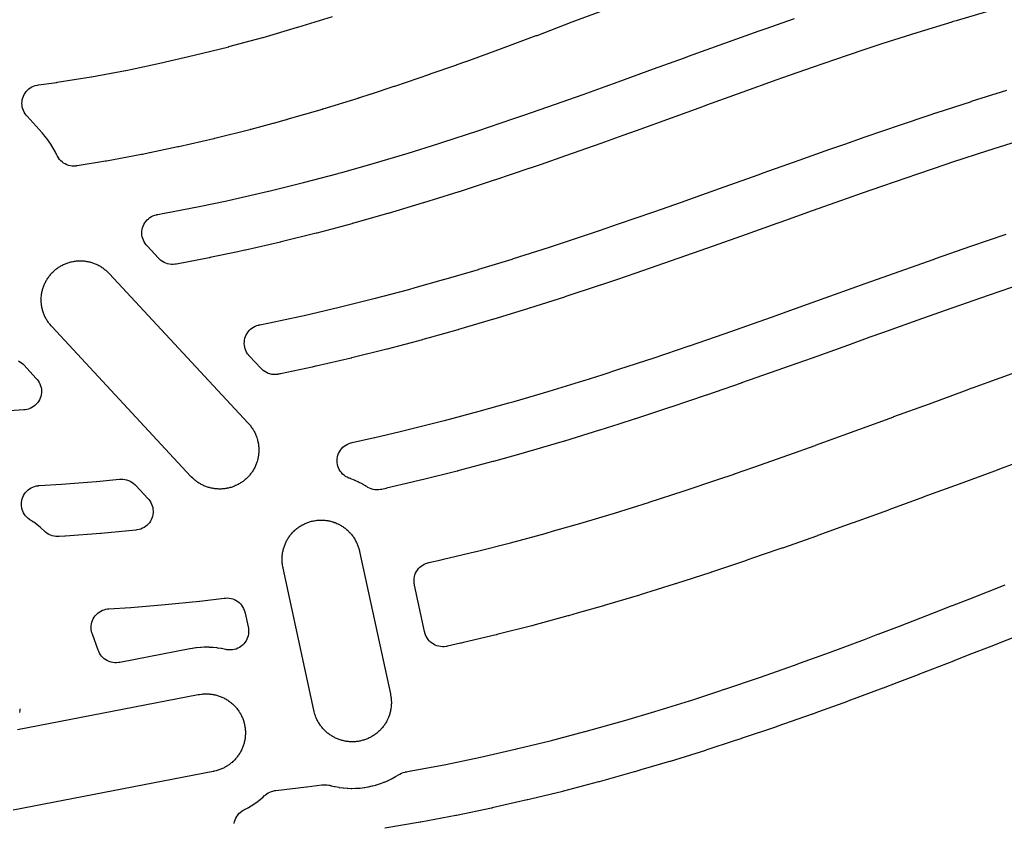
# Model space of a CAD drawing. Header units: metres. Extents: x -22 to 22, y 1.9 to 79.7.
# Tile 15 of 35: x -6.8 to -1.5, y 39.7 to 44. Entities that reach past the tile are written whole.
import ezdxf

# ---------------------------------------------------------------- set-up
doc = ezdxf.new("R2010")
doc.units = ezdxf.units.M

msp = doc.modelspace()

# ---------------------------------------------------------------- linework, layer by layer
at = {"layer": 'MARKING'}
for points in [[(-3.6068, 44.0302), (-3.7954, 43.9593), (-3.9843, 43.8875), (-3.9844, 43.8874), (-3.9859, 43.8869), (-3.9862, 43.8868), (-3.9877, 43.8862), (-3.9881, 43.8861), (-4.1755, 43.817), (-4.1757, 43.817), (-4.3652, 43.7477), (-4.3654, 43.7476), (-4.3663, 43.7473), (-4.3666, 43.7472), (-4.412, 43.7309), (-4.4124, 43.7307), (-4.4139, 43.7302), (-4.4144, 43.73), (-4.5573, 43.6801), (-4.5576, 43.68), (-4.5589, 43.6796), (-4.5593, 43.6794), (-4.748, 43.6151), (-4.7484, 43.615), (-4.75, 43.6145), (-4.7505, 43.6143), (-4.8719, 43.5742), (-4.8723, 43.5741), (-4.8739, 43.5736), (-4.8743, 43.5734), (-4.941, 43.552), (-4.9415, 43.5519), (-4.9435, 43.5513), (-4.9441, 43.5511), (-5.1326, 43.4931), (-5.1332, 43.4929), (-5.1355, 43.4922), (-5.1362, 43.492), (-5.3246, 43.4368), (-5.3253, 43.4366), (-5.3278, 43.4359), (-5.3286, 43.4357), (-5.399, 43.4162), (-5.3994, 43.4161), (-5.4008, 43.4157), (-5.4012, 43.4156), (-5.5188, 43.3841), (-5.5195, 43.3839), (-5.5224, 43.3831), (-5.5232, 43.3829), (-5.7115, 43.3358), (-5.7123, 43.3356), (-5.7154, 43.3348), (-5.7164, 43.3346), (-5.9046, 43.291), (-5.9054, 43.2908), (-5.9088, 43.2901), (-5.9098, 43.2899), (-6.0604, 43.258), (-6.0607, 43.258), (-6.0618, 43.2578), (-6.0622, 43.2577), (-6.0994, 43.2501), (-6.1003, 43.2499), (-6.1038, 43.2492), (-6.1049, 43.249), (-6.2931, 43.2143), (-6.2937, 43.2142), (-6.2942, 43.2142), (-6.2947, 43.2141), (-6.298, 43.2135), (-6.2985, 43.2134), (-6.299, 43.2133), (-6.2995, 43.2132), (-6.4504, 43.1888), (-6.4553, 43.1881), (-6.4577, 43.1878), (-6.4675, 43.1872), (-6.4774, 43.1876), (-6.4873, 43.1889), (-6.4969, 43.1913), (-6.5062, 43.1945), (-6.5152, 43.1987), (-6.5238, 43.2037), (-6.5318, 43.2096), (-6.5391, 43.2162), (-6.5458, 43.2235), (-6.5517, 43.2314), (-6.5569, 43.2399), (-6.558, 43.242), (-6.5602, 43.2464), (-6.5676, 43.2619), (-6.5681, 43.263), (-6.5687, 43.2641), (-6.5692, 43.2652), (-6.5772, 43.2801), (-6.5778, 43.2812), (-6.5784, 43.2823), (-6.5791, 43.2833), (-6.5898, 43.3012), (-6.5905, 43.3023), (-6.5911, 43.3033), (-6.5918, 43.3043), (-6.6012, 43.3184), (-6.6019, 43.3194), (-6.6026, 43.3204), (-6.6033, 43.3214), (-6.6158, 43.3381), (-6.6165, 43.3391), (-6.6173, 43.3401), (-6.6181, 43.341), (-6.6294, 43.3548), (-6.6298, 43.3553), (-6.6302, 43.3557), (-6.6306, 43.3562), (-6.6374, 43.3641), (-6.6378, 43.3645), (-6.6382, 43.365), (-6.6386, 43.3655), (-6.7198, 43.4548), (-6.723, 43.4585), (-6.7245, 43.4602), (-6.7303, 43.4681), (-6.7354, 43.4766), (-6.7396, 43.4855), (-6.7429, 43.4948), (-6.7453, 43.5044), (-6.7468, 43.5141), (-6.7472, 43.524), (-6.7467, 43.5338), (-6.7453, 43.5436), (-6.7428, 43.5531), (-6.7395, 43.5624), (-6.7352, 43.5713), (-6.7301, 43.5797), (-6.7242, 43.5876), (-6.7175, 43.5949), (-6.7102, 43.6014), (-6.7022, 43.6073), (-6.6938, 43.6123), (-6.6848, 43.6164), (-6.6755, 43.6197), (-6.6659, 43.622), (-6.6637, 43.6224), (-6.6588, 43.6232), (-6.5598, 43.637), (-6.5593, 43.6371), (-6.5587, 43.6372), (-6.5582, 43.6373), (-6.3756, 43.6669), (-6.3751, 43.667), (-6.3745, 43.6671), (-6.374, 43.6672), (-6.1912, 43.7008), (-6.1902, 43.701), (-6.1557, 43.7081), (-6.0078, 43.7393), (-6.0069, 43.7395), (-5.8228, 43.7821), (-5.822, 43.7823), (-5.6375, 43.8285), (-5.6367, 43.8287), (-5.522, 43.8594), (-5.4536, 43.8784), (-5.4529, 43.8786), (-5.2675, 43.9329), (-5.2669, 43.9331), (-5.0811, 43.9902)], [(-1.5693, 44.0156), (-1.7335, 43.9676), (-1.7559, 43.961), (-1.7564, 43.9609), (-1.9433, 43.9035), (-1.9439, 43.9033), (-2.131, 43.8433), (-2.1315, 43.8431), (-2.218, 43.8144), (-2.3183, 43.7809), (-2.5064, 43.7164), (-2.6654, 43.6604), (-2.695, 43.65), (-2.8835, 43.5827), (-3.0724, 43.5142), (-3.0939, 43.5063), (-3.0942, 43.5062), (-3.2618, 43.4455), (-3.4509, 43.3769), (-3.451, 43.3768), (-3.5211, 43.3515), (-3.5214, 43.3514), (-3.6404, 43.3088), (-3.6407, 43.3087), (-3.8298, 43.2418), (-3.8303, 43.2416), (-3.9605, 43.1962), (-3.9609, 43.1961), (-4.0199, 43.1758), (-4.0206, 43.1756), (-4.2102, 43.1118), (-4.2106, 43.1117), (-4.2113, 43.1114), (-4.2118, 43.1113), (-4.4005, 43.0496), (-4.4009, 43.0495), (-4.4016, 43.0493), (-4.4022, 43.0491), (-4.4302, 43.0402), (-4.4306, 43.0401), (-4.5913, 42.9901), (-4.5918, 42.9899), (-4.5928, 42.9896), (-4.5935, 42.9894), (-4.782, 42.9331), (-4.7825, 42.933), (-4.7836, 42.9327), (-4.7844, 42.9324), (-4.9538, 42.8843), (-4.9542, 42.8842), (-4.9734, 42.8788), (-4.9739, 42.8787), (-4.9751, 42.8784), (-4.9758, 42.8782), (-5.1642, 42.8281), (-5.1648, 42.828), (-5.1662, 42.8276), (-5.1671, 42.8274), (-5.3554, 42.7805), (-5.3561, 42.7804), (-5.3576, 42.78), (-5.3585, 42.7798), (-5.5468, 42.7363), (-5.5475, 42.7361), (-5.5489, 42.7358), (-5.5499, 42.7356), (-5.5885, 42.7273), (-5.5889, 42.7272), (-5.7386, 42.6957), (-5.7393, 42.6956), (-5.7409, 42.6953), (-5.7419, 42.6951), (-5.9176, 42.6614), (-5.9226, 42.6605), (-5.925, 42.6602), (-5.9351, 42.6593), (-5.9452, 42.6594), (-5.9553, 42.6606), (-5.9651, 42.6627), (-5.9748, 42.6659), (-5.984, 42.67), (-5.9928, 42.675), (-6.001, 42.6809), (-6.0086, 42.6875), (-6.0104, 42.6893), (-6.0139, 42.6929), (-6.0753, 42.759), (-6.0786, 42.7627), (-6.08, 42.7644), (-6.0859, 42.7722), (-6.0911, 42.7805), (-6.0954, 42.7892), (-6.0988, 42.7984), (-6.1013, 42.8078), (-6.1029, 42.8175), (-6.1035, 42.8272), (-6.1032, 42.837), (-6.1019, 42.8466), (-6.0997, 42.8561), (-6.0966, 42.8654), (-6.0926, 42.8743), (-6.0877, 42.8828), (-6.082, 42.8907), (-6.0756, 42.8981), (-6.0685, 42.9048), (-6.0608, 42.9108), (-6.0526, 42.9159), (-6.0438, 42.9203), (-6.0347, 42.9238), (-6.0253, 42.9264), (-6.0231, 42.9269), (-6.0183, 42.9278), (-5.9832, 42.9339), (-5.9823, 42.9341), (-5.7966, 42.9697), (-5.7957, 42.9698), (-5.6476, 43.001), (-5.6102, 43.009), (-5.6094, 43.0092), (-5.4233, 43.0522), (-5.4225, 43.0524), (-5.2364, 43.0987), (-5.2356, 43.0989), (-5.0491, 43.1484), (-5.0485, 43.1486), (-5.0308, 43.1535), (-4.8623, 43.2014), (-4.8617, 43.2016), (-4.6748, 43.2573), (-4.6742, 43.2575), (-4.5152, 43.307), (-4.4881, 43.3156), (-4.3001, 43.377), (-4.1118, 43.4403), (-4.0531, 43.4605), (-3.9238, 43.5055), (-3.7351, 43.5723), (-3.6168, 43.6146), (-3.5465, 43.64), (-3.3574, 43.7087), (-3.1903, 43.7692), (-3.1687, 43.7771), (-3.1685, 43.7772), (-2.9796, 43.8457), (-2.9791, 43.8458), (-2.7898, 43.9135), (-2.7893, 43.9136), (-2.7584, 43.9245), (-2.6, 43.9803)], [(-1.3761, 43.328), (-1.564, 43.2688), (-1.7522, 43.2076), (-1.788, 43.1956), (-1.9401, 43.1444), (-2.1286, 43.0797), (-2.2381, 43.0415), (-2.3172, 43.0138), (-2.5061, 42.9468), (-2.6738, 42.887), (-2.6951, 42.8794), (-2.8841, 42.8119), (-2.8843, 42.8118), (-3.0734, 42.7446), (-3.0736, 42.7446), (-3.109, 42.7321), (-3.2626, 42.678), (-3.2631, 42.6778), (-3.4524, 42.6123), (-3.4529, 42.6121), (-3.5567, 42.5769), (-3.6426, 42.5477), (-3.6429, 42.5476), (-3.6436, 42.5474), (-3.644, 42.5473), (-3.8327, 42.485), (-3.833, 42.4849), (-3.8339, 42.4846), (-3.8345, 42.4844), (-4.0232, 42.4242), (-4.0235, 42.4241), (-4.0243, 42.4238), (-4.0248, 42.4237), (-4.0333, 42.421), (-4.0335, 42.421), (-4.2135, 42.3655), (-4.214, 42.3654), (-4.215, 42.365), (-4.2157, 42.3648), (-4.4042, 42.3093), (-4.4048, 42.3092), (-4.4059, 42.3089), (-4.4066, 42.3086), (-4.5616, 42.2652), (-4.5617, 42.2652), (-4.5953, 42.2558), (-4.5958, 42.2557), (-4.5969, 42.2554), (-4.5976, 42.2552), (-4.786, 42.2052), (-4.7866, 42.205), (-4.788, 42.2047), (-4.7888, 42.2044), (-4.9772, 42.1575), (-4.9778, 42.1574), (-4.9792, 42.157), (-4.9802, 42.1568), (-5.1685, 42.1131), (-5.1691, 42.113), (-5.1704, 42.1127), (-5.1713, 42.1125), (-5.1901, 42.1084), (-5.3597, 42.0719), (-5.3604, 42.0717), (-5.3619, 42.0714), (-5.3629, 42.0712), (-5.3679, 42.0702), (-5.3729, 42.0694), (-5.3753, 42.069), (-5.3855, 42.0681), (-5.3956, 42.0682), (-5.4057, 42.0693), (-5.4157, 42.0714), (-5.4254, 42.0745), (-5.4347, 42.0786), (-5.4435, 42.0837), (-5.4518, 42.0896), (-5.4594, 42.0963), (-5.4612, 42.098), (-5.4648, 42.1016), (-5.5254, 42.1669), (-5.5286, 42.1705), (-5.53, 42.1722), (-5.5359, 42.1799), (-5.541, 42.1881), (-5.5452, 42.1968), (-5.5487, 42.2058), (-5.5512, 42.2151), (-5.5528, 42.2246), (-5.5535, 42.2342), (-5.5533, 42.2439), (-5.5521, 42.2535), (-5.5501, 42.2629), (-5.5471, 42.2721), (-5.5432, 42.2809), (-5.5385, 42.2894), (-5.5331, 42.2973), (-5.5269, 42.3047), (-5.52, 42.3114), (-5.5124, 42.3175), (-5.5044, 42.3228), (-5.4958, 42.3273), (-5.4869, 42.3309), (-5.4777, 42.3337), (-5.4755, 42.3343), (-5.4708, 42.3353), (-5.419, 42.3455), (-5.4182, 42.3457), (-5.2493, 42.3821), (-5.2321, 42.3858), (-5.2314, 42.386), (-5.0451, 42.4292), (-5.0443, 42.4294), (-4.8581, 42.4757), (-4.8574, 42.4759), (-4.6708, 42.5255), (-4.6702, 42.5256), (-4.6373, 42.5348), (-4.4836, 42.5779), (-4.4829, 42.5781), (-4.2961, 42.633), (-4.2955, 42.6332), (-4.1162, 42.6885), (-4.1089, 42.6907), (-3.9206, 42.7508), (-3.9202, 42.751), (-3.733, 42.8128), (-3.6467, 42.842), (-3.5447, 42.8766), (-3.3563, 42.9419), (-3.202, 42.9962), (-3.1674, 43.0084), (-2.9786, 43.0755), (-2.7894, 43.1431), (-2.7682, 43.1507), (-2.7681, 43.1507), (-2.6003, 43.2105), (-2.6001, 43.2105), (-2.4111, 43.2775), (-2.4108, 43.2776), (-2.3311, 43.3056), (-2.3309, 43.3057), (-2.2215, 43.3439), (-2.221, 43.344), (-2.0318, 43.409), (-2.0312, 43.4092), (-1.8777, 43.4609), (-1.8774, 43.461), (-1.8413, 43.473), (-1.841, 43.4731), (-1.8403, 43.4733), (-1.8399, 43.4735), (-1.6512, 43.5348), (-1.6509, 43.535), (-1.6501, 43.5352), (-1.6496, 43.5354), (-1.4609, 43.5948)], [(-1.3728, 42.5569), (-1.5615, 42.4922), (-1.7502, 42.4267), (-1.7613, 42.4228), (-1.9388, 42.3597), (-2.1279, 42.2924), (-2.1955, 42.2683), (-2.3164, 42.2248), (-2.3166, 42.2247), (-2.5057, 42.157), (-2.506, 42.1569), (-2.6287, 42.1135), (-2.6947, 42.0899), (-2.6952, 42.0897), (-2.8845, 42.023), (-2.8848, 42.0229), (-2.8855, 42.0227), (-2.8859, 42.0226), (-3.0726, 41.9583), (-3.0741, 41.9578), (-3.0746, 41.9576), (-3.2641, 41.8932), (-3.2645, 41.893), (-3.2654, 41.8927), (-3.266, 41.8926), (-3.4546, 41.8306), (-3.455, 41.8304), (-3.4558, 41.8302), (-3.4563, 41.83), (-3.5426, 41.8025), (-3.6447, 41.7699), (-3.6451, 41.7697), (-3.6461, 41.7694), (-3.6467, 41.7692), (-3.8352, 41.7112), (-3.8357, 41.711), (-3.8369, 41.7107), (-3.8376, 41.7104), (-4.0262, 41.6551), (-4.0267, 41.655), (-4.0277, 41.6547), (-4.0283, 41.6545), (-4.0572, 41.6464), (-4.2165, 41.6014), (-4.2171, 41.6013), (-4.2184, 41.6009), (-4.2192, 41.6007), (-4.4076, 41.5505), (-4.4082, 41.5503), (-4.4096, 41.5499), (-4.4105, 41.5497), (-4.5989, 41.5026), (-4.5995, 41.5025), (-4.6007, 41.5022), (-4.6015, 41.502), (-4.6519, 41.4902), (-4.7897, 41.4576), (-4.7903, 41.4575), (-4.7918, 41.4571), (-4.7927, 41.4569), (-4.8161, 41.4518), (-4.821, 41.4508), (-4.8234, 41.4504), (-4.8331, 41.4493), (-4.843, 41.4491), (-4.8528, 41.4499), (-4.8625, 41.4516), (-4.872, 41.4543), (-4.8811, 41.4579), (-4.8899, 41.4624), (-4.892, 41.4636), (-4.8962, 41.4662), (-4.9007, 41.4691), (-4.9018, 41.4698), (-4.9028, 41.4704), (-4.9039, 41.471), (-4.9185, 41.4795), (-4.9196, 41.4801), (-4.9207, 41.4807), (-4.9218, 41.4813), (-4.9403, 41.4908), (-4.9414, 41.4913), (-4.9425, 41.4919), (-4.9436, 41.4924), (-4.9591, 41.4994), (-4.9602, 41.4999), (-4.9613, 41.5003), (-4.9625, 41.5008), (-4.9818, 41.5085), (-4.983, 41.5089), (-4.9841, 41.5093), (-4.9853, 41.5097), (-4.9858, 41.5099), (-4.9905, 41.5116), (-4.9924, 41.5124), (-5.0015, 41.5165), (-5.0102, 41.5215), (-5.0183, 41.5274), (-5.0257, 41.534), (-5.0325, 41.5414), (-5.0385, 41.5494), (-5.0437, 41.5579), (-5.048, 41.5669), (-5.0513, 41.5764), (-5.0537, 41.586), (-5.0552, 41.5959), (-5.0556, 41.6059), (-5.0551, 41.6159), (-5.0535, 41.6258), (-5.051, 41.6354), (-5.0475, 41.6448), (-5.0431, 41.6538), (-5.0379, 41.6623), (-5.0318, 41.6702), (-5.0249, 41.6775), (-5.0174, 41.684), (-5.0092, 41.6898), (-5.0005, 41.6947), (-4.9914, 41.6987), (-4.9819, 41.7019), (-4.9799, 41.7024), (-4.975, 41.7036), (-4.8544, 41.7301), (-4.8536, 41.7302), (-4.7165, 41.7626), (-4.7163, 41.7627), (-4.667, 41.7742), (-4.6663, 41.7744), (-4.48, 41.8209), (-4.4793, 41.8211), (-4.2929, 41.8708), (-4.2922, 41.871), (-4.1335, 41.9158), (-4.1334, 41.9159), (-4.1052, 41.9238), (-4.1047, 41.9239), (-3.9179, 41.9787), (-3.9172, 41.9789), (-3.7303, 42.0365), (-3.7297, 42.0366), (-3.6283, 42.0691), (-3.6281, 42.0692), (-3.5427, 42.0963), (-3.3544, 42.1582), (-3.354, 42.1584), (-3.1664, 42.2221), (-3.1645, 42.2228), (-3.1644, 42.2229), (-2.9781, 42.2869), (-2.7895, 42.3534), (-2.7233, 42.377), (-2.723, 42.3771), (-2.6004, 42.4205), (-2.4115, 42.4881), (-2.2909, 42.5316), (-2.2905, 42.5317), (-2.2219, 42.5562), (-2.0328, 42.6235), (-1.8556, 42.6865), (-1.8552, 42.6866), (-1.8433, 42.6908), (-1.843, 42.6909), (-1.6538, 42.7566), (-1.6534, 42.7567), (-1.4643, 42.8215)], [(-6.7662, 42.1421), (-6.7577, 42.1372), (-6.7497, 42.1314), (-6.7423, 42.1248), (-6.7405, 42.1232), (-6.7371, 42.1196), (-6.6704, 42.0478), (-6.6671, 42.0441), (-6.6657, 42.0424), (-6.6598, 42.0346), (-6.6546, 42.0263), (-6.6503, 42.0175), (-6.6469, 42.0084), (-6.6444, 41.9989), (-6.6428, 41.9892), (-6.6422, 41.9795), (-6.6426, 41.9697), (-6.6438, 41.96), (-6.6461, 41.9505), (-6.6492, 41.9412), (-6.6533, 41.9323), (-6.6582, 41.9238), (-6.6639, 41.9159), (-6.6703, 41.9085), (-6.6775, 41.9018), (-6.6852, 41.8959), (-6.6935, 41.8907), (-6.7023, 41.8863), (-6.7115, 41.8829), (-6.7209, 41.8803), (-6.7306, 41.8787), (-6.7328, 41.8785), (-6.7376, 41.878), (-6.8926, 41.8675)], [(-1.3401, 41.6184), (-1.4865, 41.5654), (-1.5277, 41.5502), (-1.7165, 41.4803), (-1.7169, 41.4802), (-1.9067, 41.4108), (-1.9076, 41.4105), (-2.0947, 41.3412), (-2.095, 41.3411), (-2.0962, 41.3407), (-2.0966, 41.3405), (-2.2854, 41.2721), (-2.2857, 41.272), (-2.2866, 41.2717), (-2.2868, 41.2716), (-2.3323, 41.2554), (-2.4744, 41.2039), (-2.4748, 41.2038), (-2.4763, 41.2033), (-2.4767, 41.2031), (-2.6654, 41.1366), (-2.6658, 41.1365), (-2.6674, 41.136), (-2.6678, 41.1358), (-2.7734, 41.0997), (-2.8554, 41.0712), (-2.8558, 41.071), (-2.8576, 41.0704), (-2.8581, 41.0703), (-3.0466, 41.0069), (-3.0471, 41.0067), (-3.0494, 41.0059), (-3.0501, 41.0057), (-3.2387, 40.945), (-3.2392, 40.9449), (-3.2409, 40.9443), (-3.2414, 40.9442), (-3.2455, 40.9429), (-3.4289, 40.8851), (-3.4295, 40.8849), (-3.4321, 40.8841), (-3.4329, 40.8838), (-3.6213, 40.8275), (-3.622, 40.8273), (-3.6245, 40.8266), (-3.6253, 40.8264), (-3.7664, 40.7865), (-3.8129, 40.7731), (-3.8135, 40.7729), (-3.8158, 40.7723), (-3.8165, 40.7721), (-4.0049, 40.7208), (-4.0056, 40.7206), (-4.0086, 40.7198), (-4.0095, 40.7195), (-4.1978, 40.6716), (-4.1985, 40.6715), (-4.2015, 40.6707), (-4.2024, 40.6705), (-4.3773, 40.6292), (-4.39, 40.6261), (-4.3906, 40.626), (-4.3932, 40.6254), (-4.394, 40.6252), (-4.4635, 40.6096), (-4.4683, 40.6086), (-4.4707, 40.6082), (-4.4804, 40.607), (-4.4903, 40.6068), (-4.5001, 40.6075), (-4.5099, 40.6092), (-4.5194, 40.6119), (-4.5285, 40.6155), (-4.5373, 40.6199), (-4.5456, 40.6252), (-4.5534, 40.6313), (-4.5605, 40.6382), (-4.5669, 40.6457), (-4.5725, 40.6538), (-4.5774, 40.6624), (-4.5813, 40.6714), (-4.5843, 40.6808), (-4.5849, 40.6831), (-4.5861, 40.6879), (-4.64, 40.9372), (-4.6409, 40.942), (-4.6413, 40.9443), (-4.6425, 40.954), (-4.6426, 40.9638), (-4.6418, 40.9735), (-4.6401, 40.9831), (-4.6375, 40.9925), (-4.6339, 41.0016), (-4.6295, 41.0103), (-4.6242, 41.0185), (-4.6182, 41.0262), (-4.6114, 41.0333), (-4.604, 41.0396), (-4.596, 41.0452), (-4.5875, 41.05), (-4.5786, 41.054), (-4.5693, 41.057), (-4.5671, 41.0577), (-4.5623, 41.0588), (-4.4971, 41.0735), (-4.4963, 41.0737), (-4.485, 41.0764), (-4.4847, 41.0765), (-4.3107, 41.1176), (-4.3099, 41.1178), (-4.1254, 41.1647), (-4.1246, 41.1649), (-3.9396, 41.2153), (-3.9389, 41.2155), (-3.8937, 41.2285), (-3.8933, 41.2286), (-3.7527, 41.2684), (-3.752, 41.2686), (-3.5669, 41.3239), (-3.5662, 41.3241), (-3.3842, 41.3815), (-3.3838, 41.3816), (-3.3799, 41.3828), (-3.1929, 41.443), (-3.1923, 41.4432), (-3.0062, 41.5058), (-3.0057, 41.5059), (-2.9245, 41.5342), (-2.9243, 41.5342), (-2.9235, 41.5345), (-2.9232, 41.5346), (-2.8186, 41.5704), (-2.6314, 41.6363), (-2.4892, 41.6879), (-2.4889, 41.6879), (-2.488, 41.6883), (-2.4878, 41.6884), (-2.4423, 41.7046), (-2.2546, 41.7725), (-2.067, 41.842), (-2.0666, 41.8421), (-1.8764, 41.9117), (-1.6874, 41.9816), (-1.6464, 41.9967), (-1.6461, 41.9968), (-1.6449, 41.9973), (-1.6446, 41.9974), (-1.4967, 42.0509), (-1.3078, 42.1194)], [(-5.6086, 39.6584), (-5.6065, 39.668), (-5.6034, 39.6775), (-5.5994, 39.6865), (-5.5945, 39.6952), (-5.5888, 39.7033), (-5.5823, 39.7108), (-5.5751, 39.7176), (-5.5673, 39.7237), (-5.5589, 39.7289), (-5.5572, 39.7299), (-5.5538, 39.7317), (-5.5521, 39.7326), (-5.5337, 39.7423), (-5.5326, 39.7429), (-5.5315, 39.7435), (-5.5305, 39.7441), (-5.5159, 39.7527), (-5.5148, 39.7533), (-5.5138, 39.754), (-5.5128, 39.7547), (-5.4954, 39.7661), (-5.4944, 39.7668), (-5.4933, 39.7675), (-5.4924, 39.7682), (-5.4787, 39.7783), (-5.4777, 39.779), (-5.4767, 39.7797), (-5.4758, 39.7805), (-5.4596, 39.7936), (-5.4587, 39.7944), (-5.4577, 39.7952), (-5.4568, 39.796), (-5.4444, 39.8072), (-5.4431, 39.8083), (-5.44, 39.811), (-5.4328, 39.8167), (-5.425, 39.8217), (-5.4169, 39.826), (-5.4084, 39.8295), (-5.3996, 39.8322), (-5.3906, 39.8341), (-5.3884, 39.8344), (-5.3839, 39.8351), (-5.2191, 39.8542), (-5.2182, 39.8543), (-5.1381, 39.8651), (-5.133, 39.8657), (-5.1304, 39.8659), (-5.1201, 39.8662), (-5.1099, 39.8655), (-5.0997, 39.8637), (-5.0972, 39.8631), (-5.0922, 39.8618), (-5.0902, 39.8612), (-5.089, 39.8609), (-5.0878, 39.8606), (-5.0866, 39.8603), (-5.0701, 39.8565), (-5.0689, 39.8562), (-5.0677, 39.856), (-5.0665, 39.8557), (-5.046, 39.852), (-5.0448, 39.8518), (-5.0436, 39.8516), (-5.0424, 39.8514), (-5.0256, 39.8492), (-5.0244, 39.8491), (-5.0231, 39.849), (-5.0219, 39.8488), (-5.0011, 39.8471), (-4.9999, 39.8471), (-4.9987, 39.847), (-4.9975, 39.8469), (-4.9805, 39.8464), (-4.9793, 39.8464), (-4.9781, 39.8464), (-4.9769, 39.8464), (-4.956, 39.8467), (-4.9548, 39.8467), (-4.9536, 39.8468), (-4.9523, 39.8469), (-4.9354, 39.848), (-4.9342, 39.8481), (-4.933, 39.8482), (-4.9318, 39.8483), (-4.9111, 39.8507), (-4.9098, 39.8509), (-4.9086, 39.851), (-4.9074, 39.8512), (-4.8907, 39.854), (-4.8895, 39.8542), (-4.8883, 39.8544), (-4.8871, 39.8547), (-4.8667, 39.8591), (-4.8655, 39.8593), (-4.8643, 39.8596), (-4.8631, 39.8599), (-4.8468, 39.8643), (-4.8456, 39.8647), (-4.8444, 39.865), (-4.8433, 39.8654), (-4.8234, 39.8718), (-4.8223, 39.8721), (-4.8211, 39.8725), (-4.8199, 39.873), (-4.8041, 39.8789), (-4.803, 39.8794), (-4.8018, 39.8798), (-4.8007, 39.8803), (-4.7816, 39.8886), (-4.7804, 39.8891), (-4.7793, 39.8896), (-4.7782, 39.8902), (-4.763, 39.8977), (-4.762, 39.8982), (-4.7609, 39.8988), (-4.7598, 39.8994), (-4.7416, 39.9095), (-4.7405, 39.9101), (-4.7394, 39.9107), (-4.7384, 39.9114), (-4.7251, 39.9197), (-4.7223, 39.9213), (-4.7191, 39.9232), (-4.7101, 39.9278), (-4.7006, 39.9315), (-4.6907, 39.9342), (-4.6882, 39.9348), (-4.6832, 39.9358), (-4.6589, 39.9399), (-4.6579, 39.94), (-4.4725, 39.975), (-4.4715, 39.9752), (-4.2861, 40.0139), (-4.2851, 40.0141), (-4.0993, 40.0569), (-4.0985, 40.0571), (-4.0854, 40.0603), (-4.0848, 40.0604), (-3.9119, 40.1021), (-3.911, 40.1024), (-3.7254, 40.1509), (-3.7245, 40.1512), (-3.5385, 40.2037), (-3.5377, 40.2039), (-3.5066, 40.2132), (-3.506, 40.2134), (-3.3508, 40.2587), (-3.3499, 40.259), (-3.1639, 40.3168), (-3.1631, 40.3171), (-3.0127, 40.3667), (-3.0121, 40.3669), (-2.9757, 40.3786), (-2.9751, 40.3788), (-2.7887, 40.4416), (-2.7879, 40.4419), (-2.6012, 40.5081), (-2.6006, 40.5083), (-2.569, 40.52), (-2.5687, 40.5201), (-2.568, 40.5203), (-2.5676, 40.5205), (-2.4127, 40.576), (-2.4121, 40.5763), (-2.2255, 40.6461), (-2.1532, 40.6739), (-2.1529, 40.674), (-2.1522, 40.6743), (-2.1518, 40.6745), (-2.0366, 40.7178), (-1.8484, 40.7906), (-1.7536, 40.8281), (-1.7532, 40.8283), (-1.7525, 40.8285), (-1.752, 40.8287), (-1.6589, 40.8647), (-1.4705, 40.9388)], [(-1.3665, 40.6788), (-1.5557, 40.6044), (-1.5563, 40.6042), (-1.6499, 40.568), (-1.7448, 40.5304), (-1.7451, 40.5303), (-1.7457, 40.5301), (-1.7462, 40.5299), (-1.9348, 40.4569), (-1.9352, 40.4567), (-1.936, 40.4564), (-1.9365, 40.4562), (-2.052, 40.4128), (-2.1241, 40.385), (-2.1245, 40.3849), (-2.1254, 40.3846), (-2.1259, 40.3844), (-2.3144, 40.3139), (-2.3149, 40.3137), (-2.316, 40.3133), (-2.3168, 40.313), (-2.4719, 40.2573), (-2.5044, 40.2454), (-2.5048, 40.2452), (-2.5057, 40.2449), (-2.5064, 40.2447), (-2.6947, 40.1778), (-2.6954, 40.1776), (-2.6968, 40.1771), (-2.6977, 40.1768), (-2.8862, 40.1133), (-2.8867, 40.1132), (-2.8878, 40.1128), (-2.8885, 40.1126), (-2.9242, 40.1011), (-3.0759, 40.051), (-3.0766, 40.0508), (-3.078, 40.0503), (-3.079, 40.05), (-3.2673, 39.9914), (-3.268, 39.9912), (-3.2695, 39.9908), (-3.2705, 39.9905), (-3.4256, 39.9452), (-3.458, 39.9355), (-3.4586, 39.9353), (-3.4599, 39.9349), (-3.4608, 39.9347), (-3.649, 39.8815), (-3.6497, 39.8813), (-3.6514, 39.8808), (-3.6525, 39.8806), (-3.8407, 39.8313), (-3.8415, 39.8311), (-3.8432, 39.8307), (-3.8442, 39.8304), (-4.0174, 39.7887), (-4.0318, 39.7851), (-4.0324, 39.785), (-4.0339, 39.7846), (-4.0348, 39.7844), (-4.223, 39.7411), (-4.2238, 39.7409), (-4.2255, 39.7405), (-4.2267, 39.7403), (-4.4148, 39.701), (-4.4156, 39.7008), (-4.4174, 39.7005), (-4.4185, 39.7002), (-4.6067, 39.6648), (-4.6075, 39.6646), (-4.6092, 39.6643), (-4.6103, 39.6641), (-4.7986, 39.6324)], [(-6.7717, 40.1619), (-5.8008, 40.3495), (-5.7984, 40.3499), (-5.796, 40.3503), (-5.7936, 40.3507), (-5.7841, 40.3521), (-5.7792, 40.3526), (-5.7744, 40.3531), (-5.7695, 40.3534), (-5.7636, 40.3537), (-5.7587, 40.3538), (-5.7538, 40.3538), (-5.7489, 40.3536), (-5.743, 40.3533), (-5.7381, 40.3529), (-5.7332, 40.3524), (-5.7284, 40.3518), (-5.7226, 40.3509), (-5.7177, 40.35), (-5.7129, 40.349), (-5.7082, 40.3479), (-5.7025, 40.3465), (-5.6977, 40.3451), (-5.6931, 40.3437), (-5.6884, 40.3421), (-5.6829, 40.3401), (-5.6783, 40.3383), (-5.6738, 40.3364), (-5.6693, 40.3344), (-5.664, 40.3319), (-5.6596, 40.3296), (-5.6553, 40.3273), (-5.6511, 40.3249), (-5.6461, 40.3218), (-5.6419, 40.3192), (-5.6379, 40.3164), (-5.6339, 40.3136), (-5.6292, 40.31), (-5.6253, 40.307), (-5.6215, 40.3039), (-5.6178, 40.3006), (-5.6135, 40.2967), (-5.61, 40.2933), (-5.6065, 40.2898), (-5.6032, 40.2862), (-5.5992, 40.2818), (-5.5961, 40.2781), (-5.593, 40.2743), (-5.59, 40.2704), (-5.5865, 40.2657), (-5.5837, 40.2616), (-5.581, 40.2576), (-5.5784, 40.2534), (-5.5754, 40.2483), (-5.573, 40.2441), (-5.5707, 40.2397), (-5.5685, 40.2353), (-5.566, 40.23), (-5.5641, 40.2255), (-5.5622, 40.221), (-5.5605, 40.2164), (-5.5585, 40.2108), (-5.557, 40.2062), (-5.5556, 40.2015), (-5.5543, 40.1967), (-5.5529, 40.191), (-5.5519, 40.1862), (-5.551, 40.1814), (-5.5502, 40.1766), (-5.5493, 40.1708), (-5.5487, 40.1659), (-5.5483, 40.161), (-5.548, 40.1561), (-5.5477, 40.1502), (-5.5476, 40.1453), (-5.5476, 40.1404), (-5.5478, 40.1355), (-5.5481, 40.1296), (-5.5485, 40.1248), (-5.549, 40.1199), (-5.5496, 40.115), (-5.5505, 40.1092), (-5.5514, 40.1044), (-5.5524, 40.0996), (-5.5535, 40.0948), (-5.5549, 40.0891), (-5.5563, 40.0844), (-5.5577, 40.0797), (-5.5593, 40.075), (-5.5613, 40.0695), (-5.5631, 40.0649), (-5.565, 40.0604), (-5.567, 40.056), (-5.5695, 40.0507), (-5.5718, 40.0463), (-5.5741, 40.042), (-5.5765, 40.0377), (-5.5796, 40.0327), (-5.5822, 40.0286), (-5.585, 40.0245), (-5.5878, 40.0205), (-5.5914, 40.0158), (-5.5944, 40.0119), (-5.5975, 40.0082), (-5.6008, 40.0045), (-5.6047, 40.0001), (-5.6081, 39.9966), (-5.6116, 39.9932), (-5.6152, 39.9898), (-5.6196, 39.9859), (-5.6233, 39.9827), (-5.6271, 39.9796), (-5.631, 39.9766), (-5.6357, 39.9731), (-5.6397, 39.9703), (-5.6438, 39.9676), (-5.648, 39.965), (-5.6531, 39.962), (-5.6573, 39.9596), (-5.6617, 39.9573), (-5.6661, 39.9552), (-5.6714, 39.9527), (-5.6759, 39.9507), (-5.6804, 39.9489), (-5.685, 39.9471), (-5.6906, 39.9452), (-5.6952, 39.9437), (-5.6999, 39.9423), (-5.7047, 39.941), (-5.714, 39.9387), (-5.7163, 39.9382), (-5.7187, 39.9376), (-5.7211, 39.9371), (-6.7939, 39.7298)], [(-6.7593, 40.2741), (-6.7589, 40.2637), (-6.7596, 40.2533)]]:
    msp.add_lwpolyline(points, dxfattribs=at)
for points in [[(-6.5927, 42.6063), (-6.5895, 42.61), (-6.5861, 42.6136), (-6.582, 42.6178), (-6.5785, 42.6212), (-6.5749, 42.6246), (-6.5712, 42.6278), (-6.5667, 42.6316), (-6.5629, 42.6347), (-6.559, 42.6376), (-6.555, 42.6405), (-6.5502, 42.6438), (-6.5461, 42.6465), (-6.5419, 42.6491), (-6.5376, 42.6515), (-6.5325, 42.6544), (-6.5281, 42.6566), (-6.5237, 42.6588), (-6.5193, 42.6608), (-6.5139, 42.6631), (-6.5093, 42.665), (-6.5047, 42.6667), (-6.5001, 42.6683), (-6.4945, 42.67), (-6.4898, 42.6714), (-6.485, 42.6727), (-6.4803, 42.6738), (-6.4745, 42.675), (-6.4697, 42.6759), (-6.4648, 42.6767), (-6.46, 42.6773), (-6.4541, 42.678), (-6.4492, 42.6784), (-6.4444, 42.6787), (-6.4394, 42.6789), (-6.4336, 42.679), (-6.4287, 42.6789), (-6.4238, 42.6787), (-6.4189, 42.6784), (-6.413, 42.6779), (-6.4081, 42.6774), (-6.4033, 42.6767), (-6.3984, 42.6759), (-6.3927, 42.6749), (-6.3879, 42.6738), (-6.3831, 42.6727), (-6.3783, 42.6715), (-6.3727, 42.6698), (-6.368, 42.6683), (-6.3634, 42.6667), (-6.3588, 42.665), (-6.3533, 42.6628), (-6.3488, 42.6609), (-6.3444, 42.6589), (-6.3399, 42.6567), (-6.3347, 42.654), (-6.3304, 42.6516), (-6.3262, 42.6492), (-6.322, 42.6466), (-6.3171, 42.6434), (-6.3131, 42.6406), (-6.3091, 42.6377), (-6.3052, 42.6348), (-6.3006, 42.6311), (-6.2968, 42.6279), (-6.2932, 42.6247), (-6.2896, 42.6214), (-6.2827, 42.6147), (-6.281, 42.6129), (-6.2793, 42.6112), (-6.2776, 42.6094), (-5.534, 41.8088), (-5.5323, 41.807), (-5.5307, 41.8052), (-5.5291, 41.8033), (-5.523, 41.796), (-5.5199, 41.7922), (-5.5169, 41.7883), (-5.5141, 41.7843), (-5.5107, 41.7794), (-5.5081, 41.7753), (-5.5055, 41.7711), (-5.503, 41.7669), (-5.5002, 41.7618), (-5.4979, 41.7574), (-5.4958, 41.753), (-5.4937, 41.7485), (-5.4914, 41.7431), (-5.4896, 41.7386), (-5.4879, 41.734), (-5.4863, 41.7293), (-5.4845, 41.7237), (-5.4831, 41.719), (-5.4819, 41.7143), (-5.4808, 41.7095), (-5.4795, 41.7038), (-5.4786, 41.6989), (-5.4779, 41.6941), (-5.4772, 41.6892), (-5.4766, 41.6834), (-5.4761, 41.6785), (-5.4758, 41.6736), (-5.4757, 41.6687), (-5.4756, 41.6628), (-5.4757, 41.6579), (-5.4758, 41.653), (-5.4761, 41.6481), (-5.4766, 41.6423), (-5.4772, 41.6374), (-5.4778, 41.6325), (-5.4786, 41.6277), (-5.4797, 41.6219), (-5.4807, 41.6171), (-5.4818, 41.6123), (-5.4831, 41.6076), (-5.4847, 41.602), (-5.4862, 41.5973), (-5.4878, 41.5926), (-5.4895, 41.588), (-5.4917, 41.5826), (-5.4936, 41.5781), (-5.4957, 41.5736), (-5.4978, 41.5692), (-5.5005, 41.564), (-5.5029, 41.5597), (-5.5054, 41.5555), (-5.5079, 41.5513), (-5.5112, 41.5464), (-5.5139, 41.5423), (-5.5168, 41.5383), (-5.5198, 41.5344), (-5.5234, 41.5298), (-5.5266, 41.5261), (-5.5299, 41.5224), (-5.5332, 41.5188), (-5.5373, 41.5146), (-5.5408, 41.5112), (-5.5444, 41.5079), (-5.5481, 41.5046), (-5.5526, 41.5008), (-5.5564, 41.4978), (-5.5603, 41.4948), (-5.5643, 41.4919), (-5.5691, 41.4886), (-5.5732, 41.4859), (-5.5774, 41.4833), (-5.5817, 41.4809), (-5.5868, 41.478), (-5.5912, 41.4758), (-5.5956, 41.4736), (-5.6, 41.4716), (-5.6054, 41.4693), (-5.61, 41.4674), (-5.6146, 41.4657), (-5.6192, 41.4641), (-5.6248, 41.4624), (-5.6295, 41.461), (-5.6343, 41.4598), (-5.6391, 41.4586), (-5.6448, 41.4574), (-5.6496, 41.4565), (-5.6545, 41.4557), (-5.6593, 41.4551), (-5.6652, 41.4544), (-5.6701, 41.454), (-5.675, 41.4537), (-5.6799, 41.4535), (-5.6857, 41.4534), (-5.6906, 41.4535), (-5.6955, 41.4537), (-5.7004, 41.454), (-5.7063, 41.4545), (-5.7112, 41.455), (-5.716, 41.4557), (-5.7209, 41.4565), (-5.7267, 41.4575), (-5.7315, 41.4586), (-5.7362, 41.4597), (-5.741, 41.461), (-5.7466, 41.4626), (-5.7513, 41.4641), (-5.7559, 41.4657), (-5.7605, 41.4674), (-5.766, 41.4696), (-5.7705, 41.4715), (-5.775, 41.4735), (-5.7794, 41.4757), (-5.7846, 41.4784), (-5.7889, 41.4808), (-5.7931, 41.4832), (-5.7973, 41.4858), (-5.8022, 41.489), (-5.8063, 41.4918), (-5.8102, 41.4947), (-5.8141, 41.4976), (-5.8187, 41.5013), (-5.8225, 41.5045), (-5.8262, 41.5077), (-5.8297, 41.5111), (-5.8366, 41.5177), (-5.8383, 41.5195), (-5.84, 41.5212), (-5.8417, 41.523), (-6.5853, 42.3236), (-6.587, 42.3254), (-6.5886, 42.3272), (-6.5902, 42.3291), (-6.5963, 42.3364), (-6.5994, 42.3402), (-6.6024, 42.3441), (-6.6053, 42.3481), (-6.6086, 42.353), (-6.6113, 42.3571), (-6.6138, 42.3613), (-6.6163, 42.3655), (-6.6191, 42.3706), (-6.6214, 42.375), (-6.6235, 42.3794), (-6.6256, 42.3839), (-6.6279, 42.3893), (-6.6297, 42.3938), (-6.6314, 42.3984), (-6.633, 42.4031), (-6.6348, 42.4087), (-6.6362, 42.4134), (-6.6374, 42.4181), (-6.6385, 42.4229), (-6.6398, 42.4286), (-6.6407, 42.4335), (-6.6414, 42.4383), (-6.6421, 42.4432), (-6.6427, 42.449), (-6.6432, 42.4539), (-6.6435, 42.4588), (-6.6436, 42.4637), (-6.6437, 42.4696), (-6.6437, 42.4745), (-6.6435, 42.4794), (-6.6432, 42.4843), (-6.6427, 42.4901), (-6.6421, 42.495), (-6.6415, 42.4999), (-6.6407, 42.5047), (-6.6396, 42.5105), (-6.6386, 42.5153), (-6.6375, 42.5201), (-6.6362, 42.5248), (-6.6346, 42.5304), (-6.6331, 42.5351), (-6.6315, 42.5398), (-6.6298, 42.5444), (-6.6276, 42.5498), (-6.6257, 42.5543), (-6.6236, 42.5588), (-6.6215, 42.5632), (-6.6188, 42.5684), (-6.6164, 42.5727), (-6.6139, 42.5769), (-6.6114, 42.5811), (-6.6082, 42.586), (-6.6054, 42.5901), (-6.6025, 42.5941), (-6.5995, 42.598), (-6.5959, 42.6026)], [(-6.7331, 41.4273), (-6.7273, 41.4351), (-6.7208, 41.4423), (-6.7137, 41.4489), (-6.7059, 41.4547), (-6.6976, 41.4598), (-6.6889, 41.464), (-6.6797, 41.4674), (-6.6703, 41.4698), (-6.6607, 41.4713), (-6.6586, 41.4716), (-6.6538, 41.472), (-6.5352, 41.4792), (-6.5343, 41.4793), (-6.3485, 41.4939), (-6.3476, 41.4939), (-6.2234, 41.5059), (-6.2183, 41.5062), (-6.2158, 41.5064), (-6.2056, 41.5063), (-6.1955, 41.5052), (-6.1855, 41.5031), (-6.1758, 41.4999), (-6.1665, 41.4958), (-6.1576, 41.4908), (-6.1493, 41.4849), (-6.1416, 41.4782), (-6.1398, 41.4764), (-6.1363, 41.4728), (-6.0711, 41.4026), (-6.0679, 41.399), (-6.0665, 41.3973), (-6.0607, 41.3897), (-6.0556, 41.3815), (-6.0513, 41.3729), (-6.0479, 41.3639), (-6.0454, 41.3546), (-6.0437, 41.3451), (-6.043, 41.3355), (-6.0432, 41.3259), (-6.0444, 41.3164), (-6.0464, 41.3069), (-6.0494, 41.2978), (-6.0532, 41.2889), (-6.0578, 41.2805), (-6.0632, 41.2726), (-6.0694, 41.2652), (-6.0763, 41.2584), (-6.0837, 41.2523), (-6.0917, 41.247), (-6.1002, 41.2425), (-6.1091, 41.2388), (-6.1183, 41.236), (-6.1278, 41.2341), (-6.1296, 41.2338), (-6.1353, 41.2331), (-6.3214, 41.2152), (-6.3221, 41.2151), (-6.3237, 41.215), (-6.3247, 41.2149), (-6.5129, 41.2001), (-6.5137, 41.2), (-6.5152, 41.1999), (-6.5162, 41.1999), (-6.5469, 41.198), (-6.552, 41.1978), (-6.5545, 41.1978), (-6.5647, 41.1982), (-6.5749, 41.1997), (-6.5848, 41.2022), (-6.5944, 41.2057), (-6.6036, 41.2101), (-6.6123, 41.2155), (-6.6204, 41.2218), (-6.6223, 41.2234), (-6.6262, 41.2268), (-6.6436, 41.2433), (-6.6455, 41.2451), (-6.6474, 41.2467), (-6.6494, 41.2483), (-6.684, 41.275), (-6.6861, 41.2765), (-6.6882, 41.2779), (-6.6904, 41.2793), (-6.7006, 41.2856), (-6.7047, 41.2883), (-6.7064, 41.2895), (-6.7141, 41.2954), (-6.7213, 41.302), (-6.7277, 41.3092), (-6.7334, 41.3171), (-6.7384, 41.3255), (-6.7425, 41.3343), (-6.7457, 41.3435), (-6.748, 41.3529), (-6.7494, 41.3625), (-6.7498, 41.3722), (-6.7493, 41.3819), (-6.7479, 41.3916), (-6.7455, 41.401), (-6.7422, 41.4101), (-6.7381, 41.4189)], [(-5.1877, 41.2815), (-5.1829, 41.2826), (-5.1781, 41.2835), (-5.1723, 41.2844), (-5.1674, 41.2851), (-5.1626, 41.2857), (-5.1577, 41.2861), (-5.1518, 41.2865), (-5.1469, 41.2867), (-5.142, 41.2868), (-5.1371, 41.2868), (-5.1312, 41.2866), (-5.1263, 41.2863), (-5.1214, 41.2859), (-5.1165, 41.2854), (-5.1107, 41.2846), (-5.1059, 41.2839), (-5.1011, 41.283), (-5.0962, 41.282), (-5.0905, 41.2807), (-5.0858, 41.2794), (-5.0811, 41.2781), (-5.0764, 41.2766), (-5.0708, 41.2747), (-5.0662, 41.273), (-5.0616, 41.2712), (-5.0571, 41.2693), (-5.0518, 41.2669), (-5.0473, 41.2648), (-5.043, 41.2625), (-5.0387, 41.2602), (-5.0336, 41.2573), (-5.0294, 41.2547), (-5.0253, 41.252), (-5.0212, 41.2493), (-5.0164, 41.2459), (-5.0125, 41.2429), (-5.0087, 41.2399), (-5.0049, 41.2367), (-5.0005, 41.2328), (-4.9969, 41.2295), (-4.9934, 41.2261), (-4.9899, 41.2226), (-4.9859, 41.2183), (-4.9826, 41.2147), (-4.9795, 41.2109), (-4.9764, 41.2071), (-4.9728, 41.2025), (-4.9699, 41.1985), (-4.9671, 41.1945), (-4.9644, 41.1904), (-4.9613, 41.1854), (-4.9588, 41.1811), (-4.9564, 41.1769), (-4.9542, 41.1725), (-4.9516, 41.1672), (-4.9495, 41.1628), (-4.9475, 41.1583), (-4.9457, 41.1537), (-4.9436, 41.1482), (-4.942, 41.1436), (-4.9405, 41.1389), (-4.9391, 41.1342), (-4.9366, 41.125), (-4.936, 41.1226), (-4.9355, 41.1202), (-4.9349, 41.1178), (-4.7697, 40.3542), (-4.7692, 40.3518), (-4.7687, 40.3494), (-4.7683, 40.3469), (-4.7667, 40.3375), (-4.766, 40.3327), (-4.7655, 40.3278), (-4.765, 40.3229), (-4.7646, 40.317), (-4.7644, 40.3121), (-4.7644, 40.3072), (-4.7644, 40.3023), (-4.7646, 40.2965), (-4.7649, 40.2916), (-4.7653, 40.2867), (-4.7658, 40.2818), (-4.7666, 40.276), (-4.7673, 40.2711), (-4.7682, 40.2663), (-4.7692, 40.2615), (-4.7705, 40.2558), (-4.7717, 40.251), (-4.7731, 40.2463), (-4.7746, 40.2416), (-4.7764, 40.236), (-4.7781, 40.2314), (-4.7799, 40.2269), (-4.7818, 40.2224), (-4.7843, 40.217), (-4.7864, 40.2126), (-4.7886, 40.2082), (-4.791, 40.2039), (-4.7939, 40.1988), (-4.7965, 40.1946), (-4.7991, 40.1905), (-4.8019, 40.1864), (-4.8053, 40.1817), (-4.8083, 40.1778), (-4.8113, 40.1739), (-4.8145, 40.1701), (-4.8183, 40.1657), (-4.8216, 40.1621), (-4.8251, 40.1586), (-4.8286, 40.1551), (-4.8328, 40.1511), (-4.8365, 40.1479), (-4.8402, 40.1447), (-4.8441, 40.1416), (-4.8487, 40.138), (-4.8527, 40.1351), (-4.8567, 40.1323), (-4.8608, 40.1296), (-4.8658, 40.1265), (-4.87, 40.1241), (-4.8743, 40.1217), (-4.8787, 40.1194), (-4.8839, 40.1168), (-4.8884, 40.1147), (-4.8929, 40.1128), (-4.8974, 40.1109), (-4.9029, 40.1089), (-4.9076, 40.1072), (-4.9122, 40.1057), (-4.9169, 40.1043), (-4.9226, 40.1028), (-4.9274, 40.1017), (-4.9322, 40.1006), (-4.937, 40.0997), (-4.9428, 40.0988), (-4.9476, 40.0981), (-4.9525, 40.0975), (-4.9574, 40.0971), (-4.9633, 40.0967), (-4.9682, 40.0965), (-4.9731, 40.0964), (-4.978, 40.0964), (-4.9839, 40.0966), (-4.9888, 40.0969), (-4.9936, 40.0973), (-4.9985, 40.0978), (-5.0043, 40.0986), (-5.0092, 40.0993), (-5.014, 40.1002), (-5.0188, 40.1012), (-5.0245, 40.1025), (-5.0293, 40.1038), (-5.034, 40.1051), (-5.0387, 40.1066), (-5.0443, 40.1085), (-5.0489, 40.1102), (-5.0534, 40.112), (-5.058, 40.1139), (-5.0633, 40.1163), (-5.0677, 40.1184), (-5.0721, 40.1207), (-5.0764, 40.123), (-5.0815, 40.1259), (-5.0857, 40.1285), (-5.0898, 40.1312), (-5.0939, 40.1339), (-5.0986, 40.1373), (-5.1026, 40.1403), (-5.1064, 40.1433), (-5.1102, 40.1465), (-5.1146, 40.1504), (-5.1182, 40.1537), (-5.1217, 40.1571), (-5.1252, 40.1606), (-5.1292, 40.1649), (-5.1324, 40.1685), (-5.1356, 40.1723), (-5.1387, 40.1761), (-5.1423, 40.1807), (-5.1452, 40.1847), (-5.148, 40.1887), (-5.1507, 40.1928), (-5.1538, 40.1978), (-5.1563, 40.2021), (-5.1586, 40.2063), (-5.1609, 40.2107), (-5.1635, 40.216), (-5.1656, 40.2204), (-5.1675, 40.2249), (-5.1694, 40.2295), (-5.1714, 40.235), (-5.1731, 40.2396), (-5.1746, 40.2443), (-5.176, 40.249), (-5.1784, 40.2582), (-5.179, 40.2606), (-5.1796, 40.263), (-5.1802, 40.2654), (-5.3454, 41.029), (-5.3459, 41.0314), (-5.3464, 41.0338), (-5.3468, 41.0363), (-5.3483, 41.0457), (-5.349, 41.0505), (-5.3496, 41.0554), (-5.35, 41.0603), (-5.3504, 41.0662), (-5.3506, 41.0711), (-5.3507, 41.076), (-5.3507, 41.0809), (-5.3505, 41.0868), (-5.3502, 41.0917), (-5.3498, 41.0965), (-5.3493, 41.1014), (-5.3485, 41.1072), (-5.3478, 41.1121), (-5.3469, 41.1169), (-5.3459, 41.1217), (-5.3446, 41.1274), (-5.3433, 41.1322), (-5.342, 41.1369), (-5.3405, 41.1416), (-5.3386, 41.1472), (-5.3369, 41.1518), (-5.3351, 41.1563), (-5.3332, 41.1609), (-5.3308, 41.1662), (-5.3287, 41.1706), (-5.3264, 41.175), (-5.3241, 41.1793), (-5.3212, 41.1844), (-5.3186, 41.1886), (-5.3159, 41.1927), (-5.3132, 41.1968), (-5.3098, 41.2015), (-5.3068, 41.2054), (-5.3038, 41.2093), (-5.3006, 41.2131), (-5.2967, 41.2175), (-5.2934, 41.2211), (-5.29, 41.2246), (-5.2865, 41.2281), (-5.2822, 41.2321), (-5.2786, 41.2353), (-5.2748, 41.2385), (-5.271, 41.2416), (-5.2664, 41.2452), (-5.2624, 41.2481), (-5.2584, 41.2509), (-5.2543, 41.2536), (-5.2493, 41.2567), (-5.245, 41.2592), (-5.2408, 41.2615), (-5.2364, 41.2638), (-5.2311, 41.2664), (-5.2267, 41.2685), (-5.2222, 41.2704), (-5.2176, 41.2723), (-5.2121, 41.2743), (-5.2075, 41.276), (-5.2028, 41.2775), (-5.1981, 41.2789), (-5.1925, 41.2804)], [(-6.3063, 40.8057), (-6.2969, 40.8082), (-6.2872, 40.8098), (-6.285, 40.8101), (-6.2801, 40.8105), (-6.1642, 40.8181), (-6.1633, 40.8182), (-5.9791, 40.8334), (-5.9782, 40.8335), (-5.794, 40.852), (-5.7931, 40.8521), (-5.6614, 40.8677), (-5.6565, 40.8681), (-5.6541, 40.8683), (-5.6443, 40.8685), (-5.6345, 40.8677), (-5.6248, 40.866), (-5.6153, 40.8633), (-5.6062, 40.8597), (-5.5974, 40.8552), (-5.5892, 40.8499), (-5.5815, 40.8438), (-5.5744, 40.837), (-5.568, 40.8295), (-5.5624, 40.8214), (-5.5576, 40.8128), (-5.5537, 40.8038), (-5.5507, 40.7945), (-5.5501, 40.7922), (-5.5489, 40.7874), (-5.5328, 40.7128), (-5.5318, 40.7078), (-5.5314, 40.7055), (-5.5303, 40.6955), (-5.5302, 40.6855), (-5.5311, 40.6755), (-5.533, 40.6656), (-5.5358, 40.656), (-5.5397, 40.6467), (-5.5444, 40.6378), (-5.55, 40.6295), (-5.5564, 40.6218), (-5.5635, 40.6147), (-5.5714, 40.6084), (-5.5798, 40.6029), (-5.5887, 40.5983), (-5.598, 40.5946), (-5.6077, 40.5919), (-5.6176, 40.5901), (-5.6276, 40.5893), (-5.6377, 40.5896), (-5.6476, 40.5909), (-5.6501, 40.5913), (-5.6538, 40.592), (-5.655, 40.5923), (-5.6755, 40.5965), (-5.6767, 40.5967), (-5.6779, 40.5969), (-5.6791, 40.5971), (-5.6958, 40.5997), (-5.697, 40.5999), (-5.6982, 40.6), (-5.6995, 40.6002), (-5.7202, 40.6023), (-5.7214, 40.6024), (-5.7226, 40.6025), (-5.7239, 40.6026), (-5.7408, 40.6035), (-5.742, 40.6036), (-5.7432, 40.6036), (-5.7444, 40.6036), (-5.7653, 40.6038), (-5.7665, 40.6038), (-5.7678, 40.6037), (-5.769, 40.6037), (-5.7859, 40.603), (-5.7871, 40.6029), (-5.7883, 40.6028), (-5.7896, 40.6027), (-5.8103, 40.6008), (-5.8115, 40.6006), (-5.8128, 40.6005), (-5.814, 40.6003), (-5.8316, 40.5978), (-5.8323, 40.5977), (-5.8329, 40.5976), (-5.8335, 40.5975), (-5.8438, 40.5958), (-5.8444, 40.5957), (-5.845, 40.5956), (-5.8456, 40.5955), (-6.2217, 40.5228), (-6.2267, 40.522), (-6.2291, 40.5216), (-6.2391, 40.5207), (-6.2492, 40.5208), (-6.2592, 40.5219), (-6.2691, 40.5241), (-6.2787, 40.5272), (-6.2879, 40.5312), (-6.2967, 40.5362), (-6.3049, 40.542), (-6.3125, 40.5487), (-6.3194, 40.556), (-6.3255, 40.564), (-6.3308, 40.5726), (-6.3352, 40.5817), (-6.3361, 40.5839), (-6.338, 40.5886), (-6.3691, 40.674), (-6.3707, 40.6787), (-6.3714, 40.6809), (-6.3738, 40.6903), (-6.3753, 40.7), (-6.3758, 40.7097), (-6.3754, 40.7194), (-6.3741, 40.7291), (-6.3718, 40.7386), (-6.3686, 40.7478), (-6.3645, 40.7567), (-6.3596, 40.7651), (-6.3539, 40.773), (-6.3474, 40.7803), (-6.3403, 40.787), (-6.3325, 40.7929), (-6.3242, 40.798), (-6.3154, 40.8023)]]:
    msp.add_lwpolyline(points, close=True, dxfattribs=at)

doc.saveas('drawing.dxf')
